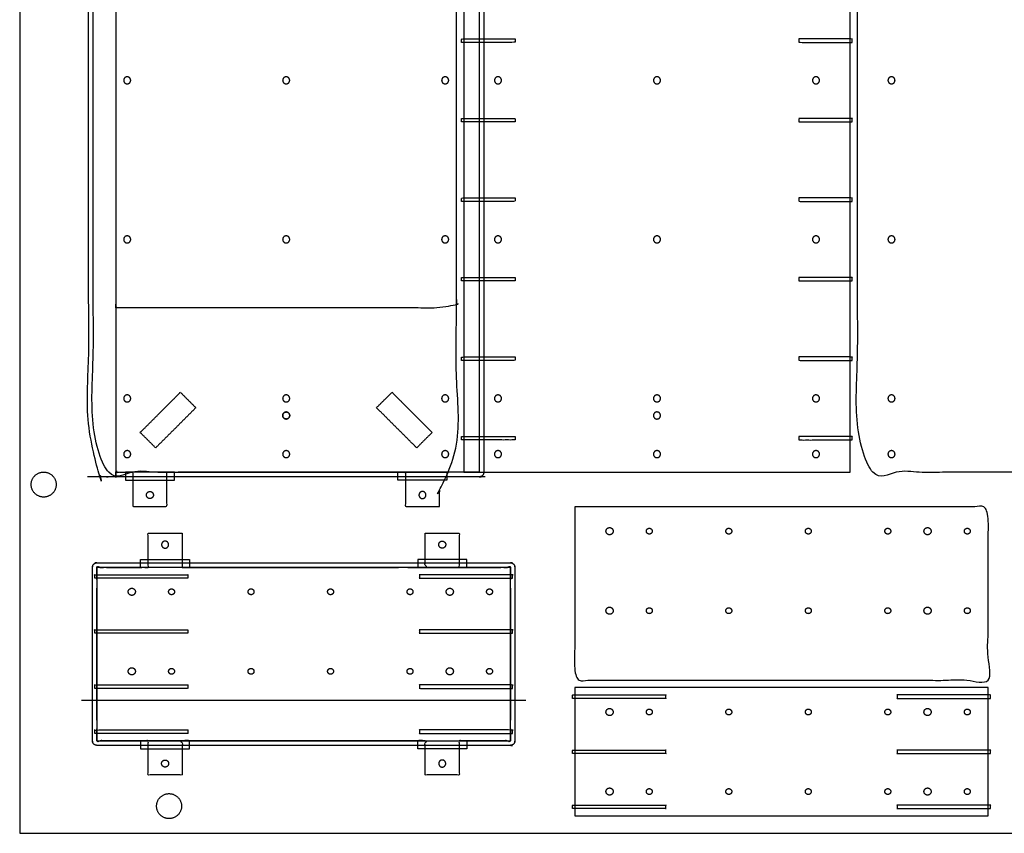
# Model space of a CAD drawing. Header units: millimetres. Extents: x -2435 to 1775, y -250 to 1540.
# Tile 58 of 60: x 0 to 867, y 0 to 716. Entities that reach past the tile are written whole.
import ezdxf

# ---------------------------------------------------------------- set-up
doc = ezdxf.new("R2010")
doc.units = ezdxf.units.MM
doc.header["$MEASUREMENT"] = 0
doc.layers.add('Work layer', color=254, linetype='Continuous', true_color=0xdddddd)

msp = doc.modelspace()

# ---------------------------------------------------------------- linework, layer by layer
at = {"layer": 'Work layer'}
for points in [[(0, 0), (1775.2, 0), (1775.2, 1432.191), (0, 1432.191)], [(391.158, 317.729), (731.158, 317.729), (731.158, 1217.729), (391.158, 1217.729)], [(93.072, 310.729), (136.245, 310.729), (136.245, 317.729), (93.072, 317.729)], [(376.245, 310.729), (333.072, 310.729), (333.072, 317.729), (376.245, 317.729)], [(106.465, 241.067), (149.638, 241.067), (149.638, 234.067), (106.465, 234.067)], [(393.638, 241.067), (350.465, 241.067), (350.465, 234.067), (393.638, 234.067)], [(68.052, 81.4), (432.052, 81.4), (432.052, 234.067), (68.052, 234.067)], [(488.738, 15.243), (852.738, 15.243), (852.738, 128.243), (488.738, 128.243)], [(106.465, 74.4), (149.638, 74.4), (149.638, 81.4), (106.465, 81.4)], [(393.638, 74.4), (350.465, 74.4), (350.465, 81.4), (393.638, 81.4)]]:
    msp.add_lwpolyline(points, close=True, dxfattribs=at)
for points in [[(409.724, 313.729), (59.593, 313.729)], [(54.489, 117.067), (445.615, 117.067)]]:
    msp.add_lwpolyline(points, dxfattribs=at)
for points, knots in [([(129.658, 317.729), (129.658, 302.729), (129.658, 287.729), (114.658, 287.729), (99.658, 287.729), (99.658, 302.729), (99.658, 317.729), (92.158, 317.729), (84.658, 317.729), (84.658, 767.729), (84.658, 1217.729), (92.158, 1217.729), (99.658, 1217.729), (99.658, 1232.729), (99.658, 1247.729), (114.658, 1247.729), (129.658, 1247.729), (129.658, 1232.729), (129.658, 1217.729), (234.658, 1217.729), (339.658, 1217.729), (339.658, 1232.729), (339.658, 1247.729), (354.658, 1247.729), (369.658, 1247.729), (369.658, 1232.729), (369.658, 1217.729), (377.158, 1217.729), (384.658, 1217.729), (384.658, 767.729), (384.658, 317.729), (377.158, 317.729), (369.658, 317.729), (369.658, 302.729), (369.658, 287.729), (354.658, 287.729), (339.658, 287.729), (339.658, 302.729), (339.658, 317.729), (234.658, 317.729), (129.658, 317.729)], [-60, -60, -60, -30, -30, 0, 0, 30, 30, 48.0000016, 48.0000016, 948.0000016, 948.0000016, 966.0000031, 966.0000031, 996.0000031, 996.0000031, 1026.0000031, 1026.0000031, 1056.0000031, 1056.0000031, 1308.0000252, 1308.0000252, 1338.0000252, 1338.0000252, 1368.0000252, 1368.0000252, 1398.0000252, 1398.0000252, 1416.0000267, 1416.0000267, 2316.0000267, 2316.0000267, 2334.0000283, 2334.0000283, 2364.0000283, 2364.0000283, 2394.0000283, 2394.0000283, 2424.0000283, 2424.0000283, 2676.0000503, 2676.0000503, 2676.0000503]), ([(404.658, 317.729), (404.658, 767.729), (404.658, 1217.729), (234.658, 1217.729), (64.658, 1217.729), (64.658, 767.729), (64.658, 317.729), (234.658, 317.729), (404.658, 317.729)], [0, 0, 0, 900, 900, 1260.0000315, 1260.0000315, 2160.0000315, 2160.0000315, 2520.0000629, 2520.0000629, 2520.0000629]), ([(1077.658, 317.729), (1077.658, 767.729), (1077.658, 1217.729), (907.658, 1217.729), (737.658, 1217.729), (737.658, 767.729), (737.658, 317.729), (907.658, 317.729), (1077.658, 317.729)], [0, 0, 0, 900, 900, 1260.0000315, 1260.0000315, 2160.0000315, 2160.0000315, 2520.0000629, 2520.0000629, 2520.0000629]), ([(389.158, 696.166), (412.658, 696.166), (436.158, 696.166), (436.158, 697.696), (436.158, 699.226), (412.658, 699.226), (389.158, 699.226), (389.158, 697.696), (389.158, 696.166)], [0, 0, 0, 45, 45, 48.0600111, 48.0600111, 93.0600111, 93.0600111, 96.1200223, 96.1200223, 96.1200223]), ([(733.158, 696.166), (709.658, 696.166), (686.158, 696.166), (686.158, 697.696), (686.158, 699.226), (709.658, 699.226), (733.158, 699.226), (733.158, 697.696), (733.158, 696.166)], [0, 0, 0, 45, 45, 48.0600111, 48.0600111, 93.0600111, 93.0600111, 96.1200223, 96.1200223, 96.1200223]), ([(389.158, 626.166), (412.658, 626.166), (436.158, 626.166), (436.158, 627.696), (436.158, 629.226), (412.658, 629.226), (389.158, 629.226), (389.158, 627.696), (389.158, 626.166)], [0, 0, 0, 45, 45, 48.0600111, 48.0600111, 93.0600111, 93.0600111, 96.1200223, 96.1200223, 96.1200223]), ([(733.158, 626.166), (709.658, 626.166), (686.158, 626.166), (686.158, 627.696), (686.158, 629.226), (709.658, 629.226), (733.158, 629.226), (733.158, 627.696), (733.158, 626.166)], [0, 0, 0, 45, 45, 48.0600111, 48.0600111, 93.0600111, 93.0600111, 96.1200223, 96.1200223, 96.1200223]), ([(389.158, 556.166), (412.658, 556.166), (436.158, 556.166), (436.158, 557.696), (436.158, 559.226), (412.658, 559.226), (389.158, 559.226), (389.158, 557.696), (389.158, 556.166)], [0, 0, 0, 45, 45, 48.0600111, 48.0600111, 93.0600111, 93.0600111, 96.1200223, 96.1200223, 96.1200223]), ([(733.158, 556.166), (709.658, 556.166), (686.158, 556.166), (686.158, 557.696), (686.158, 559.226), (709.658, 559.226), (733.158, 559.226), (733.158, 557.696), (733.158, 556.166)], [0, 0, 0, 45, 45, 48.0600111, 48.0600111, 93.0600111, 93.0600111, 96.1200223, 96.1200223, 96.1200223]), ([(389.158, 486.166), (412.658, 486.166), (436.158, 486.166), (436.158, 487.696), (436.158, 489.226), (412.658, 489.226), (389.158, 489.226), (389.158, 487.696), (389.158, 486.166)], [0, 0, 0, 45, 45, 48.0600111, 48.0600111, 93.0600111, 93.0600111, 96.1200223, 96.1200223, 96.1200223]), ([(733.158, 486.166), (709.658, 486.166), (686.158, 486.166), (686.158, 487.696), (686.158, 489.226), (709.658, 489.226), (733.158, 489.226), (733.158, 487.696), (733.158, 486.166)], [0, 0, 0, 45, 45, 48.0600111, 48.0600111, 93.0600111, 93.0600111, 96.1200223, 96.1200223, 96.1200223]), ([(389.158, 416.166), (412.658, 416.166), (436.158, 416.166), (436.158, 417.696), (436.158, 419.226), (412.658, 419.226), (389.158, 419.226), (389.158, 417.696), (389.158, 416.166)], [0, 0, 0, 45, 45, 48.0600111, 48.0600111, 93.0600111, 93.0600111, 96.1200223, 96.1200223, 96.1200223]), ([(733.158, 416.166), (709.658, 416.166), (686.158, 416.166), (686.158, 417.696), (686.158, 419.226), (709.658, 419.226), (733.158, 419.226), (733.158, 417.696), (733.158, 416.166)], [0, 0, 0, 45, 45, 48.0600111, 48.0600111, 93.0600111, 93.0600111, 96.1200223, 96.1200223, 96.1200223]), ([(155.086, 374.58), (148.298, 381.368), (141.51, 388.156), (123.832, 370.479), (106.154, 352.801), (112.943, 346.013), (119.731, 339.225), (137.408, 356.902), (155.086, 374.58)], [139.2, 139.2, 139.2, 158.4, 158.4, 218.4, 218.4, 237.6, 237.6, 297.6, 297.6, 297.6]), ([(363.162, 352.801), (345.485, 370.479), (327.807, 388.156), (321.019, 381.368), (314.23, 374.58), (331.908, 356.902), (349.586, 339.225), (356.374, 346.013), (363.162, 352.801)], [98.4, 98.4, 98.4, 158.4, 158.4, 177.6, 177.6, 237.6, 237.6, 256.8, 256.8, 256.8]), ([(389.158, 346.166), (412.658, 346.166), (436.158, 346.166), (436.158, 347.696), (436.158, 349.226), (412.658, 349.226), (389.158, 349.226), (389.158, 347.696), (389.158, 346.166)], [0, 0, 0, 45, 45, 48.0600111, 48.0600111, 93.0600111, 93.0600111, 96.1200223, 96.1200223, 96.1200223]), ([(733.158, 346.166), (709.658, 346.166), (686.158, 346.166), (686.158, 347.696), (686.158, 349.226), (709.658, 349.226), (733.158, 349.226), (733.158, 347.696), (733.158, 346.166)], [0, 0, 0, 45, 45, 48.0600111, 48.0600111, 93.0600111, 93.0600111, 96.1200223, 96.1200223, 96.1200223]), ([(488.738, 287.41), (670.738, 287.41), (852.738, 287.41), (852.738, 211.076), (852.738, 134.743), (670.738, 134.743), (488.738, 134.743), (488.738, 211.076), (488.738, 287.41)], [0, 0, 0, 360.0000315, 360.0000315, 418.0000315, 418.0000315, 778.0000629, 778.0000629, 836.0000629, 836.0000629, 836.0000629]), ([(143.052, 234.067), (143.052, 249.067), (143.052, 264.067), (128.052, 264.067), (113.052, 264.067), (113.052, 249.067), (113.052, 234.067), (90.552, 234.067), (68.052, 234.067), (68.052, 157.734), (68.052, 81.4), (90.552, 81.4), (113.052, 81.4), (113.052, 66.4), (113.052, 51.4), (128.052, 51.4), (143.052, 51.4), (143.052, 66.4), (143.052, 81.4), (250.052, 81.4), (357.052, 81.4), (357.052, 66.4), (357.052, 51.4), (372.052, 51.4), (387.052, 51.4), (387.052, 66.4), (387.052, 81.4), (409.552, 81.4), (432.052, 81.4), (432.052, 157.734), (432.052, 234.067), (409.552, 234.067), (387.052, 234.067), (387.052, 249.067), (387.052, 264.067), (372.052, 264.067), (357.052, 264.067), (357.052, 249.067), (357.052, 234.067), (250.052, 234.067), (143.052, 234.067)], [-60, -60, -60, -30, -30, 0, 0, 30, 30, 75, 75, 227.6666834, 227.6666834, 272.6666834, 272.6666834, 302.6666834, 302.6666834, 332.6666834, 332.6666834, 362.6666834, 362.6666834, 576.6666676, 576.6666676, 606.6666676, 606.6666676, 636.6666676, 636.6666676, 666.6666676, 666.6666676, 711.6666676, 711.6666676, 864.333351, 864.333351, 909.333351, 909.333351, 939.333351, 939.333351, 969.333351, 969.333351, 999.333351, 999.333351, 1213.3333352, 1213.3333352, 1213.3333352]), ([(66.052, 224.537), (107.052, 224.537), (148.052, 224.537), (148.052, 226.067), (148.052, 227.597), (107.052, 227.597), (66.052, 227.597), (66.052, 226.067), (66.052, 224.537)], [0, 0, 0, 80, 80, 83.0599951, 83.0599951, 163.0599951, 163.0599951, 166.1199901, 166.1199901, 166.1199901]), ([(434.052, 224.537), (393.052, 224.537), (352.052, 224.537), (352.052, 226.067), (352.052, 227.597), (393.052, 227.597), (434.052, 227.597), (434.052, 226.067), (434.052, 224.537)], [0, 0, 0, 80, 80, 83.0599951, 83.0599951, 163.0599951, 163.0599951, 166.1199901, 166.1199901, 166.1199901]), ([(66.052, 176.037), (107.052, 176.037), (148.052, 176.037), (148.052, 177.567), (148.052, 179.097), (107.052, 179.097), (66.052, 179.097), (66.052, 177.567), (66.052, 176.037)], [0, 0, 0, 80, 80, 83.0599951, 83.0599951, 163.0599951, 163.0599951, 166.1199901, 166.1199901, 166.1199901]), ([(434.052, 176.037), (393.052, 176.037), (352.052, 176.037), (352.052, 177.567), (352.052, 179.097), (393.052, 179.097), (434.052, 179.097), (434.052, 177.567), (434.052, 176.037)], [0, 0, 0, 80, 80, 83.0599951, 83.0599951, 163.0599951, 163.0599951, 166.1199901, 166.1199901, 166.1199901]), ([(66.052, 127.537), (107.052, 127.537), (148.052, 127.537), (148.052, 129.067), (148.052, 130.597), (107.052, 130.597), (66.052, 130.597), (66.052, 129.067), (66.052, 127.537)], [0, 0, 0, 80, 80, 83.0599951, 83.0599951, 163.0599951, 163.0599951, 166.1199901, 166.1199901, 166.1199901]), ([(434.052, 127.537), (393.052, 127.537), (352.052, 127.537), (352.052, 129.067), (352.052, 130.597), (393.052, 130.597), (434.052, 130.597), (434.052, 129.067), (434.052, 127.537)], [0, 0, 0, 80, 80, 83.0599951, 83.0599951, 163.0599951, 163.0599951, 166.1199901, 166.1199901, 166.1199901]), ([(486.738, 118.713), (527.738, 118.713), (568.738, 118.713), (568.738, 120.243), (568.738, 121.773), (527.738, 121.773), (486.738, 121.773), (486.738, 120.243), (486.738, 118.713)], [0, 0, 0, 80, 80, 83.0599951, 83.0599951, 163.0599951, 163.0599951, 166.1199901, 166.1199901, 166.1199901]), ([(854.738, 118.713), (813.738, 118.713), (772.738, 118.713), (772.738, 120.243), (772.738, 121.773), (813.738, 121.773), (854.738, 121.773), (854.738, 120.243), (854.738, 118.713)], [0, 0, 0, 80, 80, 83.0599951, 83.0599951, 163.0599951, 163.0599951, 166.1199901, 166.1199901, 166.1199901]), ([(66.052, 87.871), (107.052, 87.871), (148.052, 87.871), (148.052, 89.401), (148.052, 90.93), (107.052, 90.93), (66.052, 90.93), (66.052, 89.401), (66.052, 87.871)], [0, 0, 0, 80, 80, 83.0599951, 83.0599951, 163.0599951, 163.0599951, 166.1199901, 166.1199901, 166.1199901]), ([(434.052, 87.871), (393.052, 87.871), (352.052, 87.871), (352.052, 89.401), (352.052, 90.93), (393.052, 90.93), (434.052, 90.93), (434.052, 89.401), (434.052, 87.871)], [0, 0, 0, 80, 80, 83.0599951, 83.0599951, 163.0599951, 163.0599951, 166.1199901, 166.1199901, 166.1199901]), ([(486.738, 70.213), (527.738, 70.213), (568.738, 70.213), (568.738, 71.743), (568.738, 73.273), (527.738, 73.273), (486.738, 73.273), (486.738, 71.743), (486.738, 70.213)], [0, 0, 0, 80, 80, 83.0599951, 83.0599951, 163.0599951, 163.0599951, 166.1199901, 166.1199901, 166.1199901]), ([(854.738, 70.213), (813.738, 70.213), (772.738, 70.213), (772.738, 71.743), (772.738, 73.273), (813.738, 73.273), (854.738, 73.273), (854.738, 71.743), (854.738, 70.213)], [0, 0, 0, 80, 80, 83.0599951, 83.0599951, 163.0599951, 163.0599951, 166.1199901, 166.1199901, 166.1199901]), ([(486.738, 21.713), (527.738, 21.713), (568.738, 21.713), (568.738, 23.243), (568.738, 24.773), (527.738, 24.773), (486.738, 24.773), (486.738, 23.243), (486.738, 21.713)], [0, 0, 0, 80, 80, 83.0599951, 83.0599951, 163.0599951, 163.0599951, 166.1199901, 166.1199901, 166.1199901]), ([(854.738, 21.713), (813.738, 21.713), (772.738, 21.713), (772.738, 23.243), (772.738, 24.773), (813.738, 24.773), (854.738, 24.773), (854.738, 23.243), (854.738, 21.713)], [0, 0, 0, 80, 80, 83.0599951, 83.0599951, 163.0599951, 163.0599951, 166.1199901, 166.1199901, 166.1199901])]:
    msp.add_open_spline(points, degree=2, knots=knots, dxfattribs=at)
for points, weights, knots in [([(408.658, 317.729), (408.658, 767.729), (408.658, 1217.729), (408.658, 1221.729), (404.658, 1221.729), (234.658, 1221.729), (64.658, 1221.729), (60.658, 1221.729), (60.658, 1217.729), (60.658, 767.729), (60.658, 317.729), (60.658, 313.729), (64.658, 313.729), (234.658, 313.729), (404.658, 313.729), (408.658, 313.729), (408.658, 317.729)], [1, 1, 1, 0.707106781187, 1, 1, 1, 0.707106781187, 1, 1, 1, 0.707106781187, 1, 1, 1, 0.707106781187, 1], [0, 0, 0, 900, 900, 908, 908, 1268.0000315, 1268.0000315, 1276.0000315, 1276.0000315, 2176.0000315, 2176.0000315, 2184.0000315, 2184.0000315, 2544.0000629, 2544.0000629, 2552.0000629, 2552.0000629, 2552.0000629]), ([(86.158, 462.729), (84.658, 462.729), (84.658, 464.229), (84.658, 777.729), (84.658, 1091.229), (84.658, 1092.729), (86.158, 1092.729), (234.658, 1092.729), (383.158, 1092.729), (384.658, 1092.729), (384.658, 1091.229), (384.658, 777.729), (384.658, 464.229), (384.658, 462.729), (383.158, 462.729), (234.658, 462.729), (86.158, 462.729)], [1, 0.707106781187, 1, 1, 1, 0.707106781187, 1, 1, 1, 0.707106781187, 1, 1, 1, 0.707106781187, 1, 1, 1], [0, 0, 0, 2.3561945, 2.3561945, 898.0704802, 898.0704802, 900.4266747, 900.4266747, 1256.8267058, 1256.8267058, 1259.1829003, 1259.1829003, 1896.1352813, 1896.1352813, 1898.4914758, 1898.4914758, 2254.8915069, 2254.8915069, 2254.8915069]), ([(94.658, 665.829), (97.758, 665.829), (97.758, 662.729), (97.758, 659.629), (94.658, 659.629), (91.558, 659.629), (91.558, 662.729), (91.558, 665.829), (94.658, 665.829)], [0.999999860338, 0.707106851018, 1, 0.707106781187, 1, 0.707106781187, 1, 0.707106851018, 0.999999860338], [-19.4778745, -19.4778745, -19.4778745, -14.6084064, -14.6084064, -9.7389372, -9.7389372, -4.869468, -4.869468, 0, 0, 0]), ([(234.658, 665.829), (237.758, 665.829), (237.758, 662.729), (237.758, 659.629), (234.658, 659.629), (231.558, 659.629), (231.558, 662.729), (231.558, 665.829), (234.658, 665.829)], [0.999999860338, 0.707106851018, 1, 0.707106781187, 1, 0.707106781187, 1, 0.707106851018, 0.999999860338], [-19.4778745, -19.4778745, -19.4778745, -14.6084064, -14.6084064, -9.7389372, -9.7389372, -4.869468, -4.869468, 0, 0, 0]), ([(374.658, 665.829), (377.758, 665.829), (377.758, 662.729), (377.758, 659.629), (374.658, 659.629), (371.558, 659.629), (371.558, 662.729), (371.558, 665.829), (374.658, 665.829)], [0.999999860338, 0.707106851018, 1, 0.707106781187, 1, 0.707106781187, 1, 0.707106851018, 0.999999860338], [-19.4778745, -19.4778745, -19.4778745, -14.6084064, -14.6084064, -9.7389372, -9.7389372, -4.869468, -4.869468, 0, 0, 0]), ([(421.158, 665.829), (424.258, 665.829), (424.258, 662.729), (424.258, 659.629), (421.158, 659.629), (418.058, 659.629), (418.058, 662.729), (418.058, 665.829), (421.158, 665.829)], [1, 0.707106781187, 1, 0.707106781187, 1, 0.707106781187, 1, 0.707106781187, 1], [-19.4778745, -19.4778745, -19.4778745, -14.6084058, -14.6084058, -9.7389372, -9.7389372, -4.8694686, -4.8694686, 0, 0, 0]), ([(561.158, 665.829), (564.258, 665.829), (564.258, 662.729), (564.258, 659.629), (561.158, 659.629), (558.058, 659.629), (558.058, 662.729), (558.058, 665.829), (561.158, 665.829)], [1, 0.707106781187, 1, 0.707106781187, 1, 0.707106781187, 1, 0.707106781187, 1], [-19.4778745, -19.4778745, -19.4778745, -14.6084058, -14.6084058, -9.7389372, -9.7389372, -4.8694686, -4.8694686, 0, 0, 0]), ([(701.158, 665.829), (704.258, 665.829), (704.258, 662.729), (704.258, 659.629), (701.158, 659.629), (698.058, 659.629), (698.058, 662.729), (698.058, 665.829), (701.158, 665.829)], [1, 0.707106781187, 1, 0.707106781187, 1, 0.707106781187, 1, 0.707106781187, 1], [-19.4778745, -19.4778745, -19.4778745, -14.6084058, -14.6084058, -9.7389372, -9.7389372, -4.8694686, -4.8694686, 0, 0, 0]), ([(767.658, 665.829), (770.758, 665.829), (770.758, 662.729), (770.758, 659.629), (767.658, 659.629), (764.558, 659.629), (764.558, 662.729), (764.558, 665.829), (767.658, 665.829)], [1, 0.707106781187, 1, 0.707106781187, 1, 0.707106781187, 1, 0.707106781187, 1], [-19.4778745, -19.4778745, -19.4778745, -14.6084058, -14.6084058, -9.7389372, -9.7389372, -4.8694686, -4.8694686, 0, 0, 0]), ([(94.658, 525.829), (97.758, 525.829), (97.758, 522.729), (97.758, 519.629), (94.658, 519.629), (91.558, 519.629), (91.558, 522.729), (91.558, 525.829), (94.658, 525.829)], [0.999999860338, 0.707106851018, 1, 0.707106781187, 1, 0.707106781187, 1, 0.707106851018, 0.999999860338], [-19.4778745, -19.4778745, -19.4778745, -14.6084064, -14.6084064, -9.7389372, -9.7389372, -4.869468, -4.869468, 0, 0, 0]), ([(234.658, 525.829), (237.758, 525.829), (237.758, 522.729), (237.758, 519.629), (234.658, 519.629), (231.558, 519.629), (231.558, 522.729), (231.558, 525.829), (234.658, 525.829)], [0.999999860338, 0.707106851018, 1, 0.707106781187, 1, 0.707106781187, 1, 0.707106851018, 0.999999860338], [-19.4778745, -19.4778745, -19.4778745, -14.6084064, -14.6084064, -9.7389372, -9.7389372, -4.869468, -4.869468, 0, 0, 0]), ([(374.658, 525.829), (377.758, 525.829), (377.758, 522.729), (377.758, 519.629), (374.658, 519.629), (371.558, 519.629), (371.558, 522.729), (371.558, 525.829), (374.658, 525.829)], [0.999999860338, 0.707106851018, 1, 0.707106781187, 1, 0.707106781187, 1, 0.707106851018, 0.999999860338], [-19.4778745, -19.4778745, -19.4778745, -14.6084064, -14.6084064, -9.7389372, -9.7389372, -4.869468, -4.869468, 0, 0, 0]), ([(421.158, 525.829), (424.258, 525.829), (424.258, 522.729), (424.258, 519.629), (421.158, 519.629), (418.058, 519.629), (418.058, 522.729), (418.058, 525.829), (421.158, 525.829)], [1, 0.707106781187, 1, 0.707106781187, 1, 0.707106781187, 1, 0.707106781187, 1], [-19.4778745, -19.4778745, -19.4778745, -14.6084058, -14.6084058, -9.7389372, -9.7389372, -4.8694686, -4.8694686, 0, 0, 0]), ([(561.158, 525.829), (564.258, 525.829), (564.258, 522.729), (564.258, 519.629), (561.158, 519.629), (558.058, 519.629), (558.058, 522.729), (558.058, 525.829), (561.158, 525.829)], [1, 0.707106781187, 1, 0.707106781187, 1, 0.707106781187, 1, 0.707106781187, 1], [-19.4778745, -19.4778745, -19.4778745, -14.6084058, -14.6084058, -9.7389372, -9.7389372, -4.8694686, -4.8694686, 0, 0, 0]), ([(701.158, 525.829), (704.258, 525.829), (704.258, 522.729), (704.258, 519.629), (701.158, 519.629), (698.058, 519.629), (698.058, 522.729), (698.058, 525.829), (701.158, 525.829)], [0.999999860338, 0.707106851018, 1, 0.707106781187, 1, 0.707106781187, 1, 0.707106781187, 1], [-19.4778745, -19.4778745, -19.4778745, -14.6084067, -14.6084067, -9.7389378, -9.7389378, -4.8694689, -4.8694689, 0, 0, 0]), ([(767.658, 525.829), (770.758, 525.829), (770.758, 522.729), (770.758, 519.629), (767.658, 519.629), (764.558, 519.629), (764.558, 522.729), (764.558, 525.829), (767.658, 525.829)], [1, 0.707106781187, 1, 0.707106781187, 1, 0.707106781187, 1, 0.707106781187, 1], [-19.4778745, -19.4778745, -19.4778745, -14.6084058, -14.6084058, -9.7389372, -9.7389372, -4.8694686, -4.8694686, 0, 0, 0]), ([(94.658, 385.829), (97.758, 385.829), (97.758, 382.729), (97.758, 379.629), (94.658, 379.629), (91.558, 379.629), (91.558, 382.729), (91.558, 385.829), (94.658, 385.829)], [0.999999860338, 0.707106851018, 1, 0.707106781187, 1, 0.707106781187, 1, 0.707106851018, 0.999999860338], [-19.4778745, -19.4778745, -19.4778745, -14.6084064, -14.6084064, -9.7389372, -9.7389372, -4.869468, -4.869468, 0, 0, 0]), ([(94.658, 385.829), (97.758, 385.829), (97.758, 382.729), (97.758, 379.629), (94.658, 379.629), (91.558, 379.629), (91.558, 382.729), (91.558, 385.829), (94.658, 385.829)], [0.999999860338, 0.707106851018, 1, 0.707106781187, 1, 0.707106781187, 1, 0.707106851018, 0.999999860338], [-19.4778745, -19.4778745, -19.4778745, -14.6084064, -14.6084064, -9.7389372, -9.7389372, -4.869468, -4.869468, 0, 0, 0]), ([(234.658, 385.829), (237.758, 385.829), (237.758, 382.729), (237.758, 379.629), (234.658, 379.629), (231.558, 379.629), (231.558, 382.729), (231.558, 385.829), (234.658, 385.829)], [0.999999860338, 0.707106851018, 1, 0.707106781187, 1, 0.707106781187, 1, 0.707106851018, 0.999999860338], [-19.4778745, -19.4778745, -19.4778745, -14.6084064, -14.6084064, -9.7389372, -9.7389372, -4.869468, -4.869468, 0, 0, 0]), ([(234.658, 385.829), (237.758, 385.829), (237.758, 382.729), (237.758, 379.629), (234.658, 379.629), (231.558, 379.629), (231.558, 382.729), (231.558, 385.829), (234.658, 385.829)], [0.999999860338, 0.707106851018, 1, 0.707106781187, 1, 0.707106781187, 1, 0.707106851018, 0.999999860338], [-19.4778745, -19.4778745, -19.4778745, -14.6084064, -14.6084064, -9.7389372, -9.7389372, -4.869468, -4.869468, 0, 0, 0]), ([(374.658, 385.829), (377.758, 385.829), (377.758, 382.729), (377.758, 379.629), (374.658, 379.629), (371.558, 379.629), (371.558, 382.729), (371.558, 385.829), (374.658, 385.829)], [0.999999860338, 0.707106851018, 1, 0.707106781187, 1, 0.707106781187, 1, 0.707106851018, 0.999999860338], [-19.4778745, -19.4778745, -19.4778745, -14.6084064, -14.6084064, -9.7389372, -9.7389372, -4.869468, -4.869468, 0, 0, 0]), ([(374.658, 385.829), (377.758, 385.829), (377.758, 382.729), (377.758, 379.629), (374.658, 379.629), (371.558, 379.629), (371.558, 382.729), (371.558, 385.829), (374.658, 385.829)], [0.999999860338, 0.707106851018, 1, 0.707106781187, 1, 0.707106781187, 1, 0.707106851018, 0.999999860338], [-19.4778745, -19.4778745, -19.4778745, -14.6084064, -14.6084064, -9.7389372, -9.7389372, -4.869468, -4.869468, 0, 0, 0]), ([(421.158, 385.829), (424.258, 385.829), (424.258, 382.729), (424.258, 379.629), (421.158, 379.629), (418.058, 379.629), (418.058, 382.729), (418.058, 385.829), (421.158, 385.829)], [1, 0.707106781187, 1, 0.707106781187, 1, 0.707106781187, 1, 0.707106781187, 1], [-19.4778745, -19.4778745, -19.4778745, -14.6084058, -14.6084058, -9.7389372, -9.7389372, -4.8694686, -4.8694686, 0, 0, 0]), ([(561.158, 385.829), (564.258, 385.829), (564.258, 382.729), (564.258, 379.629), (561.158, 379.629), (558.058, 379.629), (558.058, 382.729), (558.058, 385.829), (561.158, 385.829)], [1, 0.707106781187, 1, 0.707106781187, 1, 0.707106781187, 1, 0.707106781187, 1], [-19.4778745, -19.4778745, -19.4778745, -14.6084058, -14.6084058, -9.7389372, -9.7389372, -4.8694686, -4.8694686, 0, 0, 0]), ([(701.158, 385.829), (704.258, 385.829), (704.258, 382.729), (704.258, 379.629), (701.158, 379.629), (698.058, 379.629), (698.058, 382.729), (698.058, 385.829), (701.158, 385.829)], [1, 0.707106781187, 1, 0.707106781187, 1, 0.707106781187, 1, 0.707106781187, 1], [-19.4778745, -19.4778745, -19.4778745, -14.6084058, -14.6084058, -9.7389372, -9.7389372, -4.8694686, -4.8694686, 0, 0, 0]), ([(767.658, 385.829), (770.758, 385.829), (770.758, 382.729), (770.758, 379.629), (767.658, 379.629), (764.558, 379.629), (764.558, 382.729), (764.558, 385.829), (767.658, 385.829)], [1, 0.707106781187, 1, 0.707106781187, 1, 0.707106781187, 1, 0.707106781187, 1], [-19.4778745, -19.4778745, -19.4778745, -14.6084058, -14.6084058, -9.7389372, -9.7389372, -4.8694686, -4.8694686, 0, 0, 0]), ([(234.658, 370.829), (231.558, 370.829), (231.558, 367.729), (231.558, 364.629), (234.658, 364.629), (237.758, 364.629), (237.758, 367.729), (237.758, 370.829), (234.658, 370.829)], [1, 0.707106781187, 1, 0.707106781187, 1, 0.707106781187, 1, 0.707106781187, 1], [0, 0, 0, 4.8694686, 4.8694686, 9.7389372, 9.7389372, 14.6084058, 14.6084058, 19.4778745, 19.4778745, 19.4778745]), ([(234.658, 370.829), (237.758, 370.829), (237.758, 367.729), (237.758, 364.629), (234.658, 364.629), (231.558, 364.629), (231.558, 367.729), (231.558, 370.829), (234.658, 370.829)], [1, 0.707106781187, 1, 0.707106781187, 1, 0.707106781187, 1, 0.707106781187, 1], [-19.4778745, -19.4778745, -19.4778745, -14.6084058, -14.6084058, -9.7389372, -9.7389372, -4.8694686, -4.8694686, 0, 0, 0]), ([(561.158, 370.829), (564.258, 370.829), (564.258, 367.729), (564.258, 364.629), (561.158, 364.629), (558.058, 364.629), (558.058, 367.729), (558.058, 370.829), (561.158, 370.829)], [1, 0.707106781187, 1, 0.707106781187, 1, 0.707106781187, 1, 0.707106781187, 1], [-19.4778745, -19.4778745, -19.4778745, -14.6084058, -14.6084058, -9.7389372, -9.7389372, -4.8694686, -4.8694686, 0, 0, 0]), ([(94.658, 336.829), (97.758, 336.829), (97.758, 333.729), (97.758, 330.629), (94.658, 330.629), (91.558, 330.629), (91.558, 333.729), (91.558, 336.829), (94.658, 336.829)], [0.999999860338, 0.707106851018, 1, 0.707106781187, 1, 0.707106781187, 1, 0.707106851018, 0.999999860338], [-19.4778745, -19.4778745, -19.4778745, -14.6084064, -14.6084064, -9.7389372, -9.7389372, -4.869468, -4.869468, 0, 0, 0]), ([(94.658, 336.829), (97.758, 336.829), (97.758, 333.729), (97.758, 330.629), (94.658, 330.629), (91.558, 330.629), (91.558, 333.729), (91.558, 336.829), (94.658, 336.829)], [0.999999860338, 0.707106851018, 1, 0.707106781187, 1, 0.707106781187, 1, 0.707106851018, 0.999999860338], [-19.4778745, -19.4778745, -19.4778745, -14.6084064, -14.6084064, -9.7389372, -9.7389372, -4.869468, -4.869468, 0, 0, 0]), ([(234.658, 336.829), (237.758, 336.829), (237.758, 333.729), (237.758, 330.629), (234.658, 330.629), (231.558, 330.629), (231.558, 333.729), (231.558, 336.829), (234.658, 336.829)], [0.999999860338, 0.707106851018, 1, 0.707106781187, 1, 0.707106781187, 1, 0.707106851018, 0.999999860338], [-19.4778745, -19.4778745, -19.4778745, -14.6084064, -14.6084064, -9.7389372, -9.7389372, -4.869468, -4.869468, 0, 0, 0]), ([(234.658, 336.829), (237.758, 336.829), (237.758, 333.729), (237.758, 330.629), (234.658, 330.629), (231.558, 330.629), (231.558, 333.729), (231.558, 336.829), (234.658, 336.829)], [0.999999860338, 0.707106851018, 1, 0.707106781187, 1, 0.707106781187, 1, 0.707106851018, 0.999999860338], [-19.4778745, -19.4778745, -19.4778745, -14.6084064, -14.6084064, -9.7389372, -9.7389372, -4.869468, -4.869468, 0, 0, 0]), ([(374.658, 336.829), (377.758, 336.829), (377.758, 333.729), (377.758, 330.629), (374.658, 330.629), (371.558, 330.629), (371.558, 333.729), (371.558, 336.829), (374.658, 336.829)], [0.999999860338, 0.707106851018, 1, 0.707106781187, 1, 0.707106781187, 1, 0.707106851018, 0.999999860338], [-19.4778745, -19.4778745, -19.4778745, -14.6084064, -14.6084064, -9.7389372, -9.7389372, -4.869468, -4.869468, 0, 0, 0]), ([(374.658, 336.829), (377.758, 336.829), (377.758, 333.729), (377.758, 330.629), (374.658, 330.629), (371.558, 330.629), (371.558, 333.729), (371.558, 336.829), (374.658, 336.829)], [0.999999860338, 0.707106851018, 1, 0.707106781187, 1, 0.707106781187, 1, 0.707106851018, 0.999999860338], [-19.4778745, -19.4778745, -19.4778745, -14.6084064, -14.6084064, -9.7389372, -9.7389372, -4.869468, -4.869468, 0, 0, 0]), ([(421.158, 336.829), (424.258, 336.829), (424.258, 333.729), (424.258, 330.629), (421.158, 330.629), (418.058, 330.629), (418.058, 333.729), (418.058, 336.829), (421.158, 336.829)], [1, 0.707106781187, 1, 0.707106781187, 1, 0.707106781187, 1, 0.707106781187, 1], [-19.4778745, -19.4778745, -19.4778745, -14.6084058, -14.6084058, -9.7389372, -9.7389372, -4.8694686, -4.8694686, 0, 0, 0]), ([(561.158, 336.829), (564.258, 336.829), (564.258, 333.729), (564.258, 330.629), (561.158, 330.629), (558.058, 330.629), (558.058, 333.729), (558.058, 336.829), (561.158, 336.829)], [1, 0.707106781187, 1, 0.707106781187, 1, 0.707106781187, 1, 0.707106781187, 1], [-19.4778745, -19.4778745, -19.4778745, -14.6084058, -14.6084058, -9.7389372, -9.7389372, -4.8694686, -4.8694686, 0, 0, 0]), ([(701.158, 336.829), (704.258, 336.829), (704.258, 333.729), (704.258, 330.629), (701.158, 330.629), (698.058, 330.629), (698.058, 333.729), (698.058, 336.829), (701.158, 336.829)], [1, 0.707106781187, 1, 0.707106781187, 1, 0.707106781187, 1, 0.707106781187, 1], [-19.4778745, -19.4778745, -19.4778745, -14.6084058, -14.6084058, -9.7389372, -9.7389372, -4.8694686, -4.8694686, 0, 0, 0]), ([(767.658, 336.829), (770.758, 336.829), (770.758, 333.729), (770.758, 330.629), (767.658, 330.629), (764.558, 330.629), (764.558, 333.729), (764.558, 336.829), (767.658, 336.829)], [1, 0.707106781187, 1, 0.707106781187, 1, 0.707106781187, 1, 0.707106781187, 1], [-19.4778745, -19.4778745, -19.4778745, -14.6084058, -14.6084058, -9.7389372, -9.7389372, -4.8694686, -4.8694686, 0, 0, 0]), ([(32.106, 306.951), (32.106, 317.951), (21.106, 317.951), (10.106, 317.951), (10.106, 306.951), (10.106, 295.951), (21.106, 295.951), (32.106, 295.951), (32.106, 306.951)], [1, 0.707106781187, 1, 0.707106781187, 1, 0.707106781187, 1, 0.707106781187, 1], [0, 0, 0, 17.2787596, 17.2787596, 34.5575192, 34.5575192, 51.8362788, 51.8362788, 69.1150384, 69.1150384, 69.1150384]), ([(117.758, 297.729), (117.758, 300.829), (114.658, 300.829), (111.558, 300.829), (111.558, 297.729), (111.558, 294.629), (114.658, 294.629), (117.758, 294.629), (117.758, 297.729)], [1, 0.707106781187, 1, 0.707106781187, 1, 0.707106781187, 1, 0.707106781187, 1], [0, 0, 0, 4.8694686, 4.8694686, 9.7389372, 9.7389372, 14.6084058, 14.6084058, 19.4778745, 19.4778745, 19.4778745]), ([(351.558, 297.729), (351.558, 300.829), (354.658, 300.829), (357.758, 300.829), (357.758, 297.729), (357.758, 294.629), (354.658, 294.629), (351.558, 294.629), (351.558, 297.729)], [1, 0.707106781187, 1, 0.707106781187, 1, 0.707106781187, 1, 0.707106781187, 1], [0, 0, 0, 4.8694686, 4.8694686, 9.7389372, 9.7389372, 14.6084058, 14.6084058, 19.4778745, 19.4778745, 19.4778745]), ([(516.255, 265.91), (516.255, 262.76), (519.405, 262.76), (522.555, 262.76), (522.555, 265.91), (522.555, 269.06), (519.405, 269.06), (516.255, 269.06), (516.255, 265.91)], [1, 0.707106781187, 1, 0.707106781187, 1, 0.707106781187, 1, 0.707106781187, 1], [0, 0, 0, 4.0840704, 4.0840704, 8.1681409, 8.1681409, 12.2522113, 12.2522113, 16.3362818, 16.3362818, 16.3362818]), ([(796.255, 265.91), (796.255, 262.76), (799.405, 262.76), (802.555, 262.76), (802.555, 265.91), (802.555, 269.06), (799.405, 269.06), (796.255, 269.06), (796.255, 265.91)], [0.999999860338, 0.707106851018, 1, 0.707106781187, 1, 0.707106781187, 1, 0.707106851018, 0.999999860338], [0, 0, 0, 4.08407, 4.08407, 8.1681409, 8.1681409, 12.2522118, 12.2522118, 16.3362818, 16.3362818, 16.3362818]), ([(551.805, 265.91), (551.805, 263.31), (554.405, 263.31), (557.005, 263.31), (557.005, 265.91), (557.005, 268.51), (554.405, 268.51), (551.805, 268.51), (551.805, 265.91)], [1, 0.707106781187, 1, 0.707106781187, 1, 0.707106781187, 1, 0.707106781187, 1], [0, 0, 0, 4.0840704, 4.0840704, 8.1681409, 8.1681409, 12.2522113, 12.2522113, 16.3362818, 16.3362818, 16.3362818]), ([(621.805, 265.91), (621.805, 263.31), (624.405, 263.31), (627.005, 263.31), (627.005, 265.91), (627.005, 268.51), (624.405, 268.51), (621.805, 268.51), (621.805, 265.91)], [0.999999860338, 0.707106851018, 1, 0.707106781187, 1, 0.707106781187, 1, 0.707106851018, 0.999999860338], [0, 0, 0, 4.08407, 4.08407, 8.1681409, 8.1681409, 12.2522118, 12.2522118, 16.3362818, 16.3362818, 16.3362818]), ([(691.805, 265.91), (691.805, 263.31), (694.405, 263.31), (697.005, 263.31), (697.005, 265.91), (697.005, 268.51), (694.405, 268.51), (691.805, 268.51), (691.805, 265.91)], [1, 0.707106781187, 1, 0.707106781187, 1, 0.707106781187, 1, 0.707106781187, 1], [0, 0, 0, 4.0840704, 4.0840704, 8.1681409, 8.1681409, 12.2522113, 12.2522113, 16.3362818, 16.3362818, 16.3362818]), ([(761.805, 265.91), (761.805, 263.31), (764.405, 263.31), (767.005, 263.31), (767.005, 265.91), (767.005, 268.51), (764.405, 268.51), (761.805, 268.51), (761.805, 265.91)], [0.999999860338, 0.707106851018, 1, 0.707106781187, 1, 0.707106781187, 1, 0.707106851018, 0.999999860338], [0, 0, 0, 4.08407, 4.08407, 8.1681409, 8.1681409, 12.2522118, 12.2522118, 16.3362818, 16.3362818, 16.3362818]), ([(831.805, 265.91), (831.805, 263.31), (834.405, 263.31), (837.005, 263.31), (837.005, 265.91), (837.005, 268.51), (834.405, 268.51), (831.805, 268.51), (831.805, 265.91)], [1, 0.707106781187, 1, 0.707106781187, 1, 0.707106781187, 1, 0.707106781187, 1], [0, 0, 0, 4.0840704, 4.0840704, 8.1681409, 8.1681409, 12.2522113, 12.2522113, 16.3362818, 16.3362818, 16.3362818]), ([(131.152, 254.067), (131.152, 250.967), (128.052, 250.967), (124.952, 250.967), (124.952, 254.067), (124.952, 257.167), (128.052, 257.167), (131.152, 257.167), (131.152, 254.067)], [1, 0.707106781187, 1, 0.707106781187, 1, 0.707106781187, 1, 0.707106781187, 1], [0, 0, 0, 4.8694686, 4.8694686, 9.7389372, 9.7389372, 14.6084058, 14.6084058, 19.4778745, 19.4778745, 19.4778745]), ([(368.952, 254.067), (368.952, 250.967), (372.052, 250.967), (375.152, 250.967), (375.152, 254.067), (375.152, 257.167), (372.052, 257.167), (368.952, 257.167), (368.952, 254.067)], [1, 0.707106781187, 1, 0.707106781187, 1, 0.707106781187, 1, 0.707106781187, 1], [0, 0, 0, 4.8694686, 4.8694686, 9.7389372, 9.7389372, 14.6084058, 14.6084058, 19.4778745, 19.4778745, 19.4778745]), ([(68.052, 77.4), (250.052, 77.4), (432.052, 77.4), (436.052, 77.4), (436.052, 81.4), (436.052, 157.734), (436.052, 234.067), (436.052, 238.067), (432.052, 238.067), (250.052, 238.067), (68.052, 238.067), (64.052, 238.067), (64.052, 234.067), (64.052, 157.734), (64.052, 81.4), (64.052, 77.4), (68.052, 77.4)], [1, 1, 1, 0.707106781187, 1, 1, 1, 0.707106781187, 1, 1, 1, 0.707106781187, 1, 1, 1, 0.707106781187, 1], [0, 0, 0, 363.9999842, 363.9999842, 371.9999842, 371.9999842, 524.6666676, 524.6666676, 532.6666676, 532.6666676, 896.6666518, 896.6666518, 904.6666518, 904.6666518, 1057.3333352, 1057.3333352, 1065.3333352, 1065.3333352, 1065.3333352]), ([(95.568, 212.567), (95.568, 209.417), (98.718, 209.417), (101.868, 209.417), (101.868, 212.567), (101.868, 215.717), (98.718, 215.717), (95.568, 215.717), (95.568, 212.567)], [0.999999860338, 0.707106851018, 1, 0.707106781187, 1, 0.707106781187, 1, 0.707106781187, 1], [0, 0, 0, 4.0840697, 4.0840697, 8.1681404, 8.1681404, 12.2522111, 12.2522111, 16.3362818, 16.3362818, 16.3362818]), ([(131.118, 212.567), (131.118, 209.967), (133.718, 209.967), (136.318, 209.967), (136.318, 212.567), (136.318, 215.167), (133.718, 215.167), (131.118, 215.167), (131.118, 212.567)], [1, 0.707106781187, 1, 0.707106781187, 1, 0.707106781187, 1, 0.707106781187, 1], [0, 0, 0, 4.0840704, 4.0840704, 8.1681409, 8.1681409, 12.2522113, 12.2522113, 16.3362818, 16.3362818, 16.3362818]), ([(201.118, 212.567), (201.118, 209.967), (203.718, 209.967), (206.318, 209.967), (206.318, 212.567), (206.318, 215.167), (203.718, 215.167), (201.118, 215.167), (201.118, 212.567)], [1, 0.707106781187, 1, 0.707106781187, 1, 0.707106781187, 1, 0.707106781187, 1], [0, 0, 0, 4.0840704, 4.0840704, 8.1681409, 8.1681409, 12.2522113, 12.2522113, 16.3362818, 16.3362818, 16.3362818]), ([(271.118, 212.567), (271.118, 209.967), (273.718, 209.967), (276.318, 209.967), (276.318, 212.567), (276.318, 215.167), (273.718, 215.167), (271.118, 215.167), (271.118, 212.567)], [1, 0.707106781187, 1, 0.707106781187, 1, 0.707106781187, 1, 0.707106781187, 1], [0, 0, 0, 4.0840704, 4.0840704, 8.1681409, 8.1681409, 12.2522113, 12.2522113, 16.3362818, 16.3362818, 16.3362818]), ([(341.118, 212.567), (341.118, 209.967), (343.718, 209.967), (346.318, 209.967), (346.318, 212.567), (346.318, 215.167), (343.718, 215.167), (341.118, 215.167), (341.118, 212.567)], [1, 0.707106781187, 1, 0.707106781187, 1, 0.707106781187, 1, 0.707106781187, 1], [0, 0, 0, 4.0840704, 4.0840704, 8.1681409, 8.1681409, 12.2522113, 12.2522113, 16.3362818, 16.3362818, 16.3362818]), ([(375.568, 212.567), (375.568, 209.417), (378.718, 209.417), (381.868, 209.417), (381.868, 212.567), (381.868, 215.717), (378.718, 215.717), (375.568, 215.717), (375.568, 212.567)], [1, 0.707106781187, 1, 0.707106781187, 1, 0.707106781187, 1, 0.707106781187, 1], [0, 0, 0, 4.0840704, 4.0840704, 8.1681409, 8.1681409, 12.2522113, 12.2522113, 16.3362818, 16.3362818, 16.3362818]), ([(411.118, 212.567), (411.118, 209.967), (413.718, 209.967), (416.318, 209.967), (416.318, 212.567), (416.318, 215.167), (413.718, 215.167), (411.118, 215.167), (411.118, 212.567)], [1, 0.707106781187, 1, 0.707106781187, 1, 0.707106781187, 1, 0.707106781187, 1], [0, 0, 0, 4.0840704, 4.0840704, 8.1681409, 8.1681409, 12.2522113, 12.2522113, 16.3362818, 16.3362818, 16.3362818]), ([(516.255, 195.91), (516.255, 192.76), (519.405, 192.76), (522.555, 192.76), (522.555, 195.91), (522.555, 199.06), (519.405, 199.06), (516.255, 199.06), (516.255, 195.91)], [1, 0.707106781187, 1, 0.707106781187, 1, 0.707106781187, 1, 0.707106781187, 1], [0, 0, 0, 4.0840704, 4.0840704, 8.1681409, 8.1681409, 12.2522113, 12.2522113, 16.3362818, 16.3362818, 16.3362818]), ([(551.805, 195.91), (551.805, 193.31), (554.405, 193.31), (557.005, 193.31), (557.005, 195.91), (557.005, 198.51), (554.405, 198.51), (551.805, 198.51), (551.805, 195.91)], [1, 0.707106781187, 1, 0.707106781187, 1, 0.707106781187, 1, 0.707106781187, 1], [0, 0, 0, 4.0840704, 4.0840704, 8.1681409, 8.1681409, 12.2522113, 12.2522113, 16.3362818, 16.3362818, 16.3362818]), ([(621.805, 195.91), (621.805, 193.31), (624.405, 193.31), (627.005, 193.31), (627.005, 195.91), (627.005, 198.51), (624.405, 198.51), (621.805, 198.51), (621.805, 195.91)], [0.999999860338, 0.707106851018, 1, 0.707106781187, 1, 0.707106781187, 1, 0.707106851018, 0.999999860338], [0, 0, 0, 4.08407, 4.08407, 8.1681409, 8.1681409, 12.2522118, 12.2522118, 16.3362818, 16.3362818, 16.3362818]), ([(691.805, 195.91), (691.805, 193.31), (694.405, 193.31), (697.005, 193.31), (697.005, 195.91), (697.005, 198.51), (694.405, 198.51), (691.805, 198.51), (691.805, 195.91)], [0.999999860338, 0.707106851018, 1, 0.707106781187, 1, 0.707106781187, 1, 0.707106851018, 0.999999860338], [0, 0, 0, 4.08407, 4.08407, 8.1681409, 8.1681409, 12.2522118, 12.2522118, 16.3362818, 16.3362818, 16.3362818]), ([(761.805, 195.91), (761.805, 193.31), (764.405, 193.31), (767.005, 193.31), (767.005, 195.91), (767.005, 198.51), (764.405, 198.51), (761.805, 198.51), (761.805, 195.91)], [0.999999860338, 0.707106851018, 1, 0.707106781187, 1, 0.707106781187, 1, 0.707106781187, 1], [0, 0, 0, 4.0840697, 4.0840697, 8.1681404, 8.1681404, 12.2522111, 12.2522111, 16.3362818, 16.3362818, 16.3362818]), ([(796.255, 195.91), (796.255, 192.76), (799.405, 192.76), (802.555, 192.76), (802.555, 195.91), (802.555, 199.06), (799.405, 199.06), (796.255, 199.06), (796.255, 195.91)], [0.999999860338, 0.707106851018, 1, 0.707106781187, 1, 0.707106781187, 1, 0.707106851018, 0.999999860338], [0, 0, 0, 4.08407, 4.08407, 8.1681409, 8.1681409, 12.2522118, 12.2522118, 16.3362818, 16.3362818, 16.3362818]), ([(831.805, 195.91), (831.805, 193.31), (834.405, 193.31), (837.005, 193.31), (837.005, 195.91), (837.005, 198.51), (834.405, 198.51), (831.805, 198.51), (831.805, 195.91)], [0.999999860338, 0.707106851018, 1, 0.707106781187, 1, 0.707106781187, 1, 0.707106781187, 1], [0, 0, 0, 4.0840697, 4.0840697, 8.1681404, 8.1681404, 12.2522111, 12.2522111, 16.3362818, 16.3362818, 16.3362818]), ([(95.568, 142.567), (95.568, 139.417), (98.718, 139.417), (101.868, 139.417), (101.868, 142.567), (101.868, 145.717), (98.718, 145.717), (95.568, 145.717), (95.568, 142.567)], [1, 0.707106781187, 1, 0.707106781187, 1, 0.707106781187, 1, 0.707106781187, 1], [0, 0, 0, 4.0840704, 4.0840704, 8.1681409, 8.1681409, 12.2522113, 12.2522113, 16.3362818, 16.3362818, 16.3362818]), ([(131.118, 142.567), (131.118, 139.967), (133.718, 139.967), (136.318, 139.967), (136.318, 142.567), (136.318, 145.167), (133.718, 145.167), (131.118, 145.167), (131.118, 142.567)], [1, 0.707106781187, 1, 0.707106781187, 1, 0.707106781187, 1, 0.707106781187, 1], [0, 0, 0, 4.0840704, 4.0840704, 8.1681409, 8.1681409, 12.2522113, 12.2522113, 16.3362818, 16.3362818, 16.3362818]), ([(201.118, 142.567), (201.118, 139.967), (203.718, 139.967), (206.318, 139.967), (206.318, 142.567), (206.318, 145.167), (203.718, 145.167), (201.118, 145.167), (201.118, 142.567)], [0.999999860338, 0.707106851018, 1, 0.707106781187, 1, 0.707106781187, 1, 0.707106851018, 0.999999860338], [0, 0, 0, 4.08407, 4.08407, 8.1681409, 8.1681409, 12.2522118, 12.2522118, 16.3362818, 16.3362818, 16.3362818]), ([(271.118, 142.567), (271.118, 139.967), (273.718, 139.967), (276.318, 139.967), (276.318, 142.567), (276.318, 145.167), (273.718, 145.167), (271.118, 145.167), (271.118, 142.567)], [1, 0.707106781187, 1, 0.707106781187, 1, 0.707106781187, 1, 0.707106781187, 1], [0, 0, 0, 4.0840704, 4.0840704, 8.1681409, 8.1681409, 12.2522113, 12.2522113, 16.3362818, 16.3362818, 16.3362818]), ([(341.118, 142.567), (341.118, 139.967), (343.718, 139.967), (346.318, 139.967), (346.318, 142.567), (346.318, 145.167), (343.718, 145.167), (341.118, 145.167), (341.118, 142.567)], [0.999999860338, 0.707106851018, 1, 0.707106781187, 1, 0.707106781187, 1, 0.707106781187, 1], [0, 0, 0, 4.0840697, 4.0840697, 8.1681404, 8.1681404, 12.2522111, 12.2522111, 16.3362818, 16.3362818, 16.3362818]), ([(375.568, 142.567), (375.568, 139.417), (378.718, 139.417), (381.868, 139.417), (381.868, 142.567), (381.868, 145.717), (378.718, 145.717), (375.568, 145.717), (375.568, 142.567)], [0.999999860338, 0.707106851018, 1, 0.707106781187, 1, 0.707106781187, 1, 0.707106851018, 0.999999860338], [0, 0, 0, 4.08407, 4.08407, 8.1681409, 8.1681409, 12.2522118, 12.2522118, 16.3362818, 16.3362818, 16.3362818]), ([(411.118, 142.567), (411.118, 139.967), (413.718, 139.967), (416.318, 139.967), (416.318, 142.567), (416.318, 145.167), (413.718, 145.167), (411.118, 145.167), (411.118, 142.567)], [0.999999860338, 0.707106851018, 1, 0.707106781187, 1, 0.707106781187, 1, 0.707106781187, 1], [0, 0, 0, 4.0840697, 4.0840697, 8.1681404, 8.1681404, 12.2522111, 12.2522111, 16.3362818, 16.3362818, 16.3362818]), ([(516.255, 106.743), (516.255, 103.593), (519.405, 103.593), (522.555, 103.593), (522.555, 106.743), (522.555, 109.893), (519.405, 109.893), (516.255, 109.893), (516.255, 106.743)], [1, 0.707106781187, 1, 0.707106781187, 1, 0.707106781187, 1, 0.707106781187, 1], [-16.3362818, -16.3362818, -16.3362818, -12.2522113, -12.2522113, -8.1681409, -8.1681409, -4.0840704, -4.0840704, 0, 0, 0]), ([(551.805, 106.743), (551.805, 104.143), (554.405, 104.143), (557.005, 104.143), (557.005, 106.743), (557.005, 109.343), (554.405, 109.343), (551.805, 109.343), (551.805, 106.743)], [1, 0.707106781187, 1, 0.707106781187, 1, 0.707106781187, 1, 0.707106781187, 1], [-16.3362818, -16.3362818, -16.3362818, -12.2522113, -12.2522113, -8.1681409, -8.1681409, -4.0840704, -4.0840704, 0, 0, 0]), ([(621.805, 106.743), (621.805, 104.143), (624.405, 104.143), (627.005, 104.143), (627.005, 106.743), (627.005, 109.343), (624.405, 109.343), (621.805, 109.343), (621.805, 106.743)], [0.999999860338, 0.707106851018, 1, 0.707106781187, 1, 0.707106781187, 1, 0.707106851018, 0.999999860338], [-16.3362818, -16.3362818, -16.3362818, -12.2522118, -12.2522118, -8.1681409, -8.1681409, -4.08407, -4.08407, 0, 0, 0]), ([(691.805, 106.743), (691.805, 104.143), (694.405, 104.143), (697.005, 104.143), (697.005, 106.743), (697.005, 109.343), (694.405, 109.343), (691.805, 109.343), (691.805, 106.743)], [0.999999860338, 0.707106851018, 1, 0.707106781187, 1, 0.707106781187, 1, 0.707106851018, 0.999999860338], [-16.3362818, -16.3362818, -16.3362818, -12.2522118, -12.2522118, -8.1681409, -8.1681409, -4.08407, -4.08407, 0, 0, 0]), ([(761.805, 106.743), (761.805, 104.143), (764.405, 104.143), (767.005, 104.143), (767.005, 106.743), (767.005, 109.343), (764.405, 109.343), (761.805, 109.343), (761.805, 106.743)], [1, 0.707106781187, 1, 0.707106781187, 1, 0.707106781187, 1, 0.707106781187, 1], [-16.3362818, -16.3362818, -16.3362818, -12.2522113, -12.2522113, -8.1681409, -8.1681409, -4.0840704, -4.0840704, 0, 0, 0]), ([(796.255, 106.743), (796.255, 103.593), (799.405, 103.593), (802.555, 103.593), (802.555, 106.743), (802.555, 109.893), (799.405, 109.893), (796.255, 109.893), (796.255, 106.743)], [1, 0.707106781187, 1, 0.707106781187, 1, 0.707106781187, 1, 0.707106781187, 1], [-16.3362818, -16.3362818, -16.3362818, -12.2522113, -12.2522113, -8.1681409, -8.1681409, -4.0840704, -4.0840704, 0, 0, 0]), ([(831.805, 106.743), (831.805, 104.143), (834.405, 104.143), (837.005, 104.143), (837.005, 106.743), (837.005, 109.343), (834.405, 109.343), (831.805, 109.343), (831.805, 106.743)], [0.999999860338, 0.707106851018, 1, 0.707106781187, 1, 0.707106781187, 1, 0.707106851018, 0.999999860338], [-16.3362818, -16.3362818, -16.3362818, -12.2522118, -12.2522118, -8.1681409, -8.1681409, -4.08407, -4.08407, 0, 0, 0]), ([(131.152, 61.4), (131.152, 64.5), (128.052, 64.5), (124.952, 64.5), (124.952, 61.4), (124.952, 58.3), (128.052, 58.3), (131.152, 58.3), (131.152, 61.4)], [1, 0.707106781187, 1, 0.707106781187, 1, 0.707106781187, 1, 0.707106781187, 1], [0, 0, 0, 4.8694686, 4.8694686, 9.7389372, 9.7389372, 14.6084058, 14.6084058, 19.4778745, 19.4778745, 19.4778745]), ([(368.952, 61.4), (368.952, 64.5), (372.052, 64.5), (375.152, 64.5), (375.152, 61.4), (375.152, 58.3), (372.052, 58.3), (368.952, 58.3), (368.952, 61.4)], [1, 0.707106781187, 1, 0.707106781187, 1, 0.707106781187, 1, 0.707106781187, 1], [0, 0, 0, 4.8694686, 4.8694686, 9.7389372, 9.7389372, 14.6084058, 14.6084058, 19.4778745, 19.4778745, 19.4778745]), ([(142.517, 23.899), (142.517, 34.899), (131.517, 34.899), (120.517, 34.899), (120.517, 23.899), (120.517, 12.899), (131.517, 12.899), (142.517, 12.899), (142.517, 23.899)], [1, 0.707106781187, 1, 0.707106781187, 1, 0.707106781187, 1, 0.707106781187, 1], [0, 0, 0, 17.2787596, 17.2787596, 34.5575192, 34.5575192, 51.8362788, 51.8362788, 69.1150384, 69.1150384, 69.1150384]), ([(516.255, 36.743), (516.255, 33.593), (519.405, 33.593), (522.555, 33.593), (522.555, 36.743), (522.555, 39.893), (519.405, 39.893), (516.255, 39.893), (516.255, 36.743)], [0.999999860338, 0.707106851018, 1, 0.707106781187, 1, 0.707106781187, 1, 0.707106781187, 1], [-16.3362818, -16.3362818, -16.3362818, -12.2522121, -12.2522121, -8.1681414, -8.1681414, -4.0840707, -4.0840707, 0, 0, 0]), ([(551.805, 36.743), (551.805, 34.143), (554.405, 34.143), (557.005, 34.143), (557.005, 36.743), (557.005, 39.343), (554.405, 39.343), (551.805, 39.343), (551.805, 36.743)], [0.999999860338, 0.707106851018, 1, 0.707106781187, 1, 0.707106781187, 1, 0.707106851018, 0.999999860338], [-16.3362818, -16.3362818, -16.3362818, -12.2522118, -12.2522118, -8.1681409, -8.1681409, -4.08407, -4.08407, 0, 0, 0]), ([(621.805, 36.743), (621.805, 34.143), (624.405, 34.143), (627.005, 34.143), (627.005, 36.743), (627.005, 39.343), (624.405, 39.343), (621.805, 39.343), (621.805, 36.743)], [0.999999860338, 0.707106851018, 1, 0.707106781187, 1, 0.707106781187, 1, 0.707106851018, 0.999999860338], [-16.3362818, -16.3362818, -16.3362818, -12.2522118, -12.2522118, -8.1681409, -8.1681409, -4.08407, -4.08407, 0, 0, 0]), ([(691.805, 36.743), (691.805, 34.143), (694.405, 34.143), (697.005, 34.143), (697.005, 36.743), (697.005, 39.343), (694.405, 39.343), (691.805, 39.343), (691.805, 36.743)], [0.999999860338, 0.707106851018, 1, 0.707106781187, 1, 0.707106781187, 1, 0.707106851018, 0.999999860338], [-16.3362818, -16.3362818, -16.3362818, -12.2522118, -12.2522118, -8.1681409, -8.1681409, -4.08407, -4.08407, 0, 0, 0]), ([(761.805, 36.743), (761.805, 34.143), (764.405, 34.143), (767.005, 34.143), (767.005, 36.743), (767.005, 39.343), (764.405, 39.343), (761.805, 39.343), (761.805, 36.743)], [1, 0.707106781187, 1, 0.707106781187, 1, 0.707106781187, 1, 0.707106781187, 1], [-16.3362818, -16.3362818, -16.3362818, -12.2522113, -12.2522113, -8.1681409, -8.1681409, -4.0840704, -4.0840704, 0, 0, 0]), ([(796.255, 36.743), (796.255, 33.593), (799.405, 33.593), (802.555, 33.593), (802.555, 36.743), (802.555, 39.893), (799.405, 39.893), (796.255, 39.893), (796.255, 36.743)], [0.999999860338, 0.707106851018, 1, 0.707106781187, 1, 0.707106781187, 1, 0.707106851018, 0.999999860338], [-16.3362818, -16.3362818, -16.3362818, -12.2522118, -12.2522118, -8.1681409, -8.1681409, -4.08407, -4.08407, 0, 0, 0]), ([(831.805, 36.743), (831.805, 34.143), (834.405, 34.143), (837.005, 34.143), (837.005, 36.743), (837.005, 39.343), (834.405, 39.343), (831.805, 39.343), (831.805, 36.743)], [0.999999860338, 0.707106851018, 1, 0.707106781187, 1, 0.707106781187, 1, 0.707106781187, 1], [-16.3362818, -16.3362818, -16.3362818, -12.2522121, -12.2522121, -8.1681414, -8.1681414, -4.0840707, -4.0840707, 0, 0, 0])]:
    msp.add_rational_spline(points, weights, degree=2, knots=knots, dxfattribs=at)

doc.saveas('drawing.dxf')
